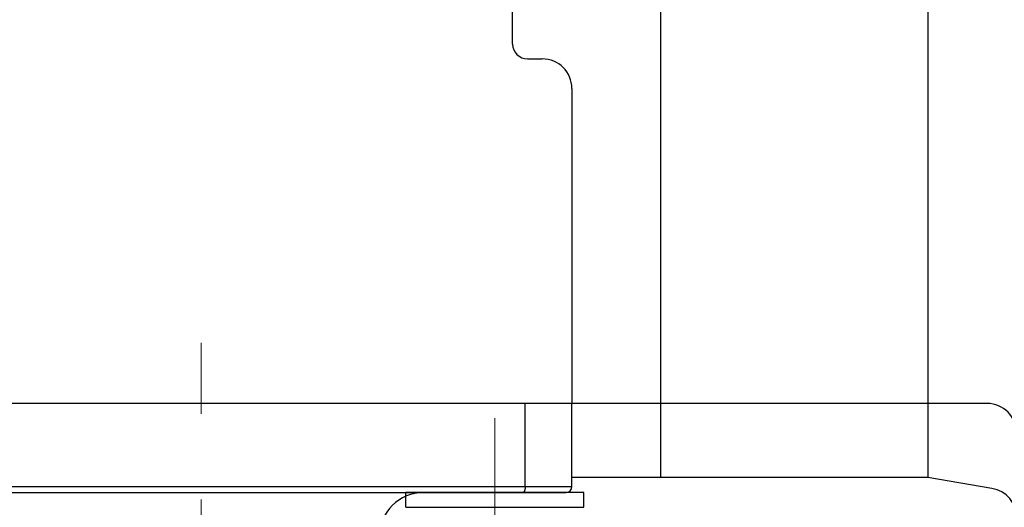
# Model space of a CAD drawing. Header units: millimetres. Extents: x 0 to 1076, y 0 to 742.
# Tile 110 of 134: x 294 to 327, y 442 to 458. Entities that reach past the tile are written whole.
import ezdxf

# ---------------------------------------------------------------- set-up
doc = ezdxf.new("R2010")
doc.units = ezdxf.units.MM
doc.header["$LTSCALE"] = 0.454724
doc.linetypes.add('CENTER', pattern=[50.8, 31.75, -6.35, 6.35, -6.35])
doc.layers.add('NoLayerName_001', color=7, linetype='Continuous')
doc.layers.add('NoLayerName_003', color=7, linetype='Continuous')

msp = doc.modelspace()

# ---------------------------------------------------------------- linework, layer by layer
at = {"layer": 'NoLayerName_001', "color": 7, "linetype": 'Continuous', "lineweight": 25}
for p, q in [((315.5, 442.999994), (315.5, 532)), ((315.5, 442.999994), (315.5, 532)), ((324.5, 532), (324.5, 443)), ((310.5, 457.619085), (310.5, 531.5)), ((311, 457.119085), (311.5, 457.119085)), ((312.5, 456.119085), (312.5, 445.5)), ((312.5, 445.5), (287.500001, 445.5)), ((326.5, 445.5), (288.8, 445.5)), ((324.5, 443), (312.5, 443)), ((326.664399, 442.639267), (324.5, 443)), ((306.9, 442), (306.9, 442.5)), ((312.9, 442), (312.9, 442.5)), ((306.9, 442), (312.9, 442))]:
    msp.add_line(p, q, dxfattribs=at)
at = {"layer": 'NoLayerName_001', "color": 60, "linetype": 'Continuous', "lineweight": 25}
for p, q in [((310.750001, 445.5), (289.250001, 445.5)), ((310.922912, 442.7), (310.922912, 445.5)), ((312.5, 442.7), (312.5, 445.5)), ((287.5, 442.7), (312.5, 442.7)), ((287.7, 442.5), (312.3, 442.5)), ((312.9, 442.5), (306.9, 442.5)), ((312.65, 442.5), (307.15, 442.5))]:
    msp.add_line(p, q, dxfattribs=at)
at = {"layer": 'NoLayerName_001', "color": 4, "linetype": 'CENTER', "lineweight": 13}
msp.add_line((309.9, 445), (309.9, 438), dxfattribs=at)
at = {"layer": 'NoLayerName_001', "color": 7, "linetype": 'Continuous', "lineweight": 25}
for centre, radius, start, end in [((311, 457.619085), 0.5, 180, 270), ((311.5, 456.119085), 1, 0, 90), ((326.5, 444.5), 1, 0, 90), ((326.5, 441.652873), 1, 0, 80.5376778)]:
    msp.add_arc(centre, radius, start, end, dxfattribs=at)
at = {"layer": 'NoLayerName_001', "color": 60, "linetype": 'Continuous', "lineweight": 25}
for centre, radius, start, end in [((312.3, 442.7), 0.2, 270, 0), ((307.5, 441), 1.5, 90, 180)]:
    msp.add_arc(centre, radius, start, end, dxfattribs=at)
for points, knots in [([(310.922912, 442.7), (310.922904, 442.698317), (310.9229, 442.694952), (310.922826, 442.689903), (310.922711, 442.684853), (310.922546, 442.679804), (310.922332, 442.674756), (310.922069, 442.669709), (310.921757, 442.664665), (310.921393, 442.659625), (310.920978, 442.654588), (310.92051, 442.649556), (310.91999, 442.644529), (310.919416, 442.639509), (310.918788, 442.634496), (310.918105, 442.62949), (310.917366, 442.624493), (310.916571, 442.619506), (310.915718, 442.614528), (310.914805, 442.609562), (310.913829, 442.604609), (310.912788, 442.599669), (310.91168, 442.594744), (310.910501, 442.589836), (310.90925, 442.584944), (310.907923, 442.580073), (310.906516, 442.575223), (310.905022, 442.570399), (310.903439, 442.565604), (310.901759, 442.560842), (310.899979, 442.556115), (310.898093, 442.551428), (310.896091, 442.546789), (310.893961, 442.542208), (310.891693, 442.537694), (310.889274, 442.533256), (310.886698, 442.528906), (310.883944, 442.524663), (310.880977, 442.520568), (310.877812, 442.516614), (310.875459, 442.514192), (310.874312, 442.512952)], [0, 0, 0, 0, 0.005047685, 0.0100970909, 0.0151479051, 0.0201998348, 0.0252526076, 0.0303059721, 0.0353596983, 0.0404135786, 0.0454674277, 0.050521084, 0.0555744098, 0.0606272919, 0.0656796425, 0.0707313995, 0.0757825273, 0.0808330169, 0.0858828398, 0.0909319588, 0.0959804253, 0.1010283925, 0.1060761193, 0.1111239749, 0.1161724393, 0.1212216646, 0.1262711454, 0.1313205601, 0.1363698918, 0.1414194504, 0.146469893, 0.1515216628, 0.1565735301, 0.1616247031, 0.1666755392, 0.1717276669, 0.1767833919, 0.1818400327, 0.1868950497, 0.1919512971, 0.1970174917, 0.1970174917, 0.1970174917, 0.1970174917]), ([(310.874312, 442.512952), (310.873073, 442.511802), (310.870671, 442.509418), (310.866624, 442.506344), (310.862272, 442.503695), (310.857584, 442.501686), (310.852661, 442.500258), (310.849259, 442.500156), (310.847581, 442.5)], [0, 0, 0, 0, 0.00507275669, 0.01013871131, 0.01521028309, 0.02031494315, 0.02541283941, 0.03046989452, 0.03046989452, 0.03046989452, 0.03046989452])]:
    msp.add_open_spline(points, degree=3, knots=knots, dxfattribs=at)
at = {"layer": 'NoLayerName_003', "color": 4, "linetype": 'CENTER', "lineweight": 13}
msp.add_line((300, 427.830802), (300, 447.550003), dxfattribs=at)

doc.saveas('drawing.dxf')
